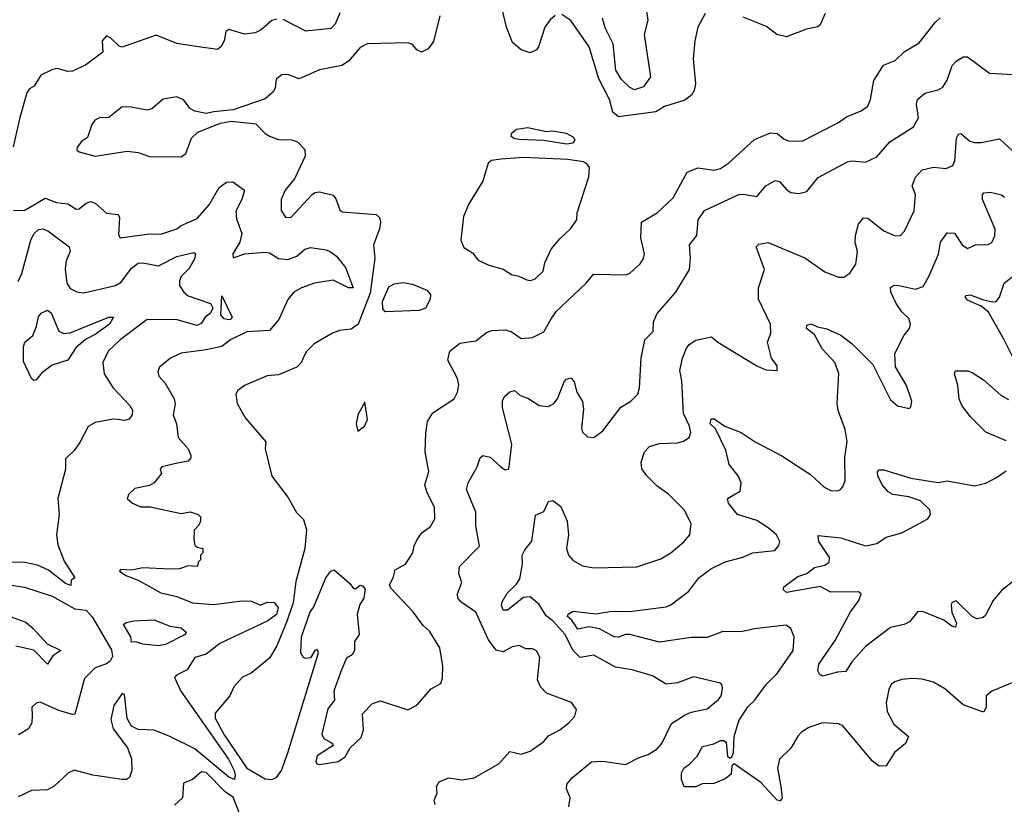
# Model space of a CAD drawing. Extents: x 1843161 to 1959474, y 907081 to 1016326.
# Tile 219 of 256: x 1861062 to 1865407, y 1006436 to 1009898. Entities that reach past the tile are written whole.
import ezdxf

# ---------------------------------------------------------------- set-up
doc = ezdxf.new("R2010")
doc.units = 0

msp = doc.modelspace()

# ---------------------------------------------------------------- linework, layer by layer
at = {"layer": '0CON20XD'}
for points in [[(1863425, 1009916), (1863402.6, 1009897.4), (1863380, 1009865), (1863352.1, 1009777.9), (1863342.5, 1009765), (1863315, 1009751.9), (1863275, 1009764.5), (1863237.4, 1009797.4), (1863210, 1009865), (1863190.6, 1009945)], [(1862195, 1009900.3), (1862175, 1009894.7), (1862127.4, 1009852.6), (1862100.8, 1009839.2), (1862054.1, 1009834.1), (1861985, 1009854.2), (1861972.5, 1009845), (1861964.4, 1009805), (1861951.1, 1009778.9), (1861935, 1009765.6), (1861841.2, 1009778.8), (1861755, 1009792.9), (1861665, 1009829.6), (1861515, 1009776.2), (1861500.8, 1009780.8), (1861465, 1009816.7), (1861445, 1009826.2), (1861426.7, 1009805), (1861428.8, 1009755), (1861353, 1009697), (1861295, 1009670), (1861275, 1009668.9), (1861227.5, 1009682.5), (1861204, 1009676), (1861155, 1009652.5), (1861125.9, 1009604.1), (1861105, 1009593.3), (1861094.5, 1009575.5), (1861063.3, 1009466.7), (1861033.2, 1009336.8)], [(1862916.7, 1009915), (1862887.9, 1009802.1), (1862865, 1009768.4), (1862834.7, 1009754.7), (1862815.3, 1009765.3), (1862795, 1009788.8), (1862775, 1009796.1), (1862595, 1009791.3), (1862564.3, 1009775), (1862513.8, 1009715), (1862484.3, 1009695.7), (1862385, 1009676.9), (1862295, 1009636.4), (1862245, 1009655.4), (1862218.8, 1009655), (1862194.7, 1009635.3), (1862189.4, 1009595), (1862180.6, 1009579.4), (1862145, 1009548.8), (1862005, 1009499.5), (1861919.5, 1009490.5), (1861885, 1009483.1), (1861835, 1009493.8), (1861815, 1009506.2), (1861784.5, 1009544.5), (1861755, 1009557.1), (1861695, 1009547.5), (1861645.8, 1009505), (1861625, 1009498.1), (1861555, 1009511.9), (1861515, 1009512.9), (1861455, 1009466.2), (1861415, 1009464), (1861394, 1009455), (1861381.1, 1009435), (1861361.5, 1009378.5), (1861335, 1009360.5), (1861315.7, 1009335), (1861315, 1009322.5), (1861324.2, 1009314.2), (1861395.8, 1009295.8), (1861536.9, 1009316.9), (1861585, 1009311.2), (1861635, 1009294.2), (1861775, 1009293.3), (1861795, 1009306.7), (1861820.8, 1009375), (1861848.8, 1009401.2), (1861948.7, 1009441.3), (1861995, 1009449.4), (1862105, 1009438), (1862145.4, 1009395.4), (1862165, 1009383.1), (1862205, 1009368.8), (1862262.6, 1009367.4), (1862288.4, 1009358.4), (1862320, 1009325), (1862321.9, 1009295), (1862274.4, 1009195), (1862233.3, 1009145), (1862215.8, 1009105), (1862215.8, 1009055.8), (1862235, 1009026.7), (1862258.8, 1009025), (1862351.4, 1009125), (1862365, 1009135.4), (1862385, 1009138.2), (1862445, 1009124.2), (1862457.7, 1009107.7), (1862475, 1009058.8), (1862485, 1009049.4), (1862635, 1009037.5), (1862649.3, 1009025), (1862653.7, 1009003.7), (1862650.2, 1008975), (1862623.6, 1008905), (1862629.4, 1008845), (1862609.4, 1008690.6), (1862555.5, 1008554.5), (1862525, 1008532.2), (1862475, 1008527.1), (1862445, 1008516.5), (1862362.2, 1008467.8), (1862327, 1008433), (1862311.4, 1008401.4), (1862305, 1008384.2), (1862285, 1008364.5), (1862205, 1008330.8), (1862153.7, 1008326.3), (1862055, 1008284.2), (1862025, 1008261.2), (1862016, 1008245), (1862022.5, 1008205), (1862059.1, 1008139.1), (1862148.6, 1008035), (1862145.8, 1008005), (1862174.5, 1007884.5), (1862245, 1007791.2), (1862284.2, 1007724.2), (1862315, 1007693.3), (1862327.4, 1007647.4), (1862320.2, 1007565), (1862281, 1007419), (1862268.3, 1007325), (1862243.2, 1007246.8), (1862196.8, 1007135), (1862165, 1007080.8), (1862083.8, 1007015), (1862045, 1006997.1), (1862007.5, 1006955), (1861989.2, 1006915), (1861925, 1006838.8), (1861924.6, 1006815.4), (1861965, 1006741.9), (1862065, 1006594.9), (1862145, 1006547.9), (1862175, 1006546.1)], [(1862175, 1006546.1), (1862195, 1006554.6), (1862216.9, 1006585), (1862245, 1006662.5), (1862381.1, 1007105), (1862375, 1007119.2), (1862364.2, 1007115), (1862345, 1007082.5), (1862325, 1007078.8), (1862314.3, 1007084.3), (1862302.9, 1007105), (1862305.7, 1007175), (1862344.1, 1007285), (1862358.3, 1007305), (1862412.5, 1007435), (1862435, 1007464), (1862450, 1007470), (1862519.5, 1007409.5), (1862535, 1007387.5), (1862545, 1007387.5), (1862565, 1007402.5), (1862575, 1007400), (1862586.7, 1007385), (1862581.2, 1007345), (1862562.7, 1007317.3), (1862551.1, 1007275), (1862560, 1007185), (1862540, 1007155), (1862540, 1007115), (1862530, 1007095), (1862505, 1007081.4), (1862478.7, 1007021.3), (1862448.8, 1006935), (1862451.8, 1006895), (1862422.5, 1006857.5), (1862395.7, 1006745.7), (1862405, 1006726.7), (1862442.9, 1006705), (1862446.2, 1006695), (1862375, 1006649.4), (1862369.6, 1006625), (1862373.8, 1006615), (1862385, 1006611.3), (1862467.5, 1006625), (1862498.8, 1006645), (1862520, 1006685), (1862569.5, 1006730.5), (1862580, 1006765), (1862574.2, 1006835.8), (1862619.3, 1006880.7), (1862655, 1006892.5), (1862775, 1006853.3), (1862815, 1006873.3), (1862877.5, 1006945), (1862920.7, 1006969.3), (1862927.7, 1006992.3), (1862929.2, 1007045), (1862916.8, 1007126.8), (1862870.3, 1007200.3), (1862842.5, 1007225), (1862796.9, 1007286.9), (1862699.5, 1007389.5), (1862693.8, 1007405), (1862710, 1007435), (1862719.3, 1007470.7), (1862765, 1007496), (1862797.5, 1007545), (1862803, 1007577), (1862816, 1007605), (1862836.8, 1007633.2), (1862875, 1007661.2), (1862894.4, 1007695.6), (1862893.1, 1007745), (1862858.6, 1007815), (1862850.6, 1007845), (1862866.9, 1007905), (1862851.3, 1007991.3), (1862853.8, 1008075), (1862861.8, 1008125), (1862885, 1008162.9), (1862978.8, 1008225), (1862994.2, 1008255), (1862999.4, 1008285), (1862993.5, 1008315), (1862951.5, 1008395), (1862960.4, 1008435), (1863005, 1008471.2), (1863075, 1008481.5), (1863121.9, 1008518.1), (1863145, 1008526.9), (1863205, 1008529.6), (1863231.6, 1008521.6), (1863275, 1008491.4), (1863325, 1008495.7), (1863375, 1008520.8), (1863408, 1008578), (1863429.5, 1008610.5), (1863562.5, 1008735), (1863593.8, 1008775), (1863737.6, 1008772.4), (1863755, 1008779.2), (1863799.5, 1008820.5), (1863815, 1008843.8), (1863819.5, 1008865), (1863803.2, 1008935), (1863805.8, 1009004.2), (1863875, 1009045.6), (1863945, 1009111.1), (1864008, 1009225), (1864055, 1009244.4), (1864125, 1009233.3), (1864155, 1009241.1), (1864190.5, 1009265), (1864305, 1009369.2), (1864375, 1009398.1), (1864405, 1009395.6), (1864435, 1009370), (1864455, 1009362.9), (1864515, 1009362.2), (1864675, 1009444.5), (1864710.6, 1009469.4), (1864775, 1009495.6), (1864805, 1009516.2), (1864816.9, 1009545), (1864831.3, 1009628.7), (1864873.4, 1009696.6), (1864925, 1009717.1), (1864965, 1009755.6), (1865031.4, 1009795), (1865101.4, 1009885), (1865124.3, 1009905.7)], [(1862475, 1009927.8), (1862455, 1009878), (1862435, 1009858.8), (1862325, 1009846.9), (1862225, 1009898.5)], [(1864086.7, 1009925), (1864054.2, 1009865), (1864041.1, 1009805), (1864034.4, 1009725), (1864044.6, 1009615), (1864038.2, 1009585), (1864025.9, 1009564.1), (1863997.1, 1009542.9), (1863908, 1009515), (1863868.9, 1009491.1), (1863705, 1009469.2), (1863680.1, 1009490.1), (1863664.2, 1009545), (1863617, 1009637), (1863575, 1009777.5), (1863494.5, 1009894.5), (1863455, 1009921.2)], [(1863827.8, 1009935), (1863834.6, 1009895), (1863817.3, 1009832.7), (1863845.6, 1009645), (1863815, 1009601.1), (1863775, 1009588.9), (1863755, 1009598.9), (1863716.2, 1009635), (1863693.1, 1009675), (1863681.5, 1009791.5), (1863645, 1009861.9), (1863634, 1009905)], [(1864616.9, 1009925), (1864594.2, 1009875), (1864584.4, 1009865.6), (1864534.6, 1009855.4), (1864445, 1009822.7), (1864402.7, 1009832.7), (1864357.1, 1009867.1), (1864255, 1009908.1)], [(1862895.8, 1006435), (1862891.2, 1006455), (1862904, 1006485), (1862902, 1006515), (1862913.8, 1006535), (1862955, 1006552.2), (1863015, 1006544.4), (1863067.8, 1006552.2), (1863176.7, 1006615), (1863225, 1006669.2), (1863275, 1006656.9), (1863315, 1006670.6), (1863375, 1006713.3), (1863395, 1006738.8), (1863446.2, 1006765), (1863486, 1006795), (1863511.2, 1006825), (1863518.8, 1006855), (1863496.7, 1006885), (1863386.2, 1006926.2), (1863360, 1006955), (1863347.5, 1006985), (1863357.8, 1007085), (1863343.2, 1007113.2), (1863325, 1007121.4), (1863295, 1007122), (1863266, 1007136), (1863235, 1007130.5), (1863195, 1007109.2), (1863165, 1007115.6), (1863131.1, 1007161.1), (1863075, 1007284.4), (1863008.9, 1007328.9), (1862995.5, 1007345), (1862993.5, 1007365), (1863013.5, 1007415), (1863000, 1007455), (1863002.5, 1007485), (1863091.1, 1007575), (1863074.6, 1007665), (1863075.5, 1007725), (1863034.4, 1007825), (1863040.5, 1007855), (1863081.1, 1007925), (1863094, 1007965), (1863105.7, 1007974.3), (1863138.3, 1007968.3), (1863185, 1007924.3), (1863205, 1007912), (1863220, 1007915), (1863234.5, 1008025), (1863192.5, 1008185), (1863193.1, 1008216.9), (1863202.7, 1008237.3), (1863225, 1008256.2), (1863245, 1008261.2), (1863270, 1008240), (1863305, 1008228.1), (1863355, 1008195.6), (1863395, 1008190.6), (1863419.2, 1008205), (1863434.6, 1008225.4), (1863465, 1008300), (1863475, 1008312), (1863495, 1008317.5), (1863509.4, 1008299.4), (1863521.2, 1008255), (1863545, 1008212.5), (1863549.7, 1008179.7), (1863540.8, 1008095), (1863545, 1008077.5), (1863567, 1008057), (1863595, 1008054), (1863635, 1008084.2), (1863715, 1008188), (1863756.8, 1008213.2), (1863790, 1008245), (1863796.8, 1008273.2), (1863804.5, 1008405), (1863820.6, 1008485), (1863857.7, 1008522.3), (1863858.2, 1008565), (1863875, 1008602), (1863956.9, 1008695), (1864017.1, 1008795), (1864022.5, 1008845), (1864017.8, 1008905), (1864049.4, 1008945), (1864056.5, 1009015), (1864084.2, 1009055.8), (1864235, 1009126.5), (1864255, 1009128.1), (1864315, 1009116.9), (1864354.7, 1009165.3), (1864395, 1009188.5), (1864415, 1009184.3), (1864447, 1009147), (1864465, 1009135.6), (1864500.3, 1009130.3), (1864535, 1009140), (1864585, 1009201.9), (1864715, 1009270), (1864735, 1009274.5), (1864795, 1009269.5), (1864845, 1009293.3), (1864901.9, 1009358.1), (1865005.4, 1009424.6), (1865028.6, 1009465), (1865019.7, 1009525), (1865024.3, 1009545.7), (1865056.6, 1009573.4), (1865115, 1009588.1), (1865135, 1009600.6), (1865155, 1009630.8), (1865176.4, 1009695), (1865194.7, 1009715.3), (1865225, 1009734.3), (1865245, 1009733.1), (1865342, 1009662), (1865474.4, 1009654.4)], [(1863475, 1009350), (1863505, 1009354), (1863513.3, 1009365), (1863507.3, 1009377.3), (1863475, 1009396.2), (1863413.6, 1009406.4), (1863385, 1009402.5), (1863305, 1009421.2), (1863255, 1009413.3), (1863232.5, 1009395), (1863230, 1009385), (1863243.3, 1009375), (1863265, 1009370.5), (1863375, 1009366.2), (1863475, 1009350)], [(1863485.7, 1006425), (1863491.2, 1006465), (1863474.4, 1006504.4), (1863475.8, 1006525), (1863501.4, 1006555), (1863585, 1006623.1), (1863635, 1006626.9), (1863735, 1006611.5), (1863795, 1006643.1), (1863835, 1006655.7), (1863875, 1006681.4), (1863895.7, 1006705), (1863937.6, 1006792.4), (1863999.1, 1006830.9), (1864025, 1006843.3), (1864095, 1006858), (1864145, 1006898.6), (1864156.9, 1006915), (1864162.9, 1006945), (1864162.3, 1006962.3), (1864155, 1006971.2), (1864035, 1006997.8), (1863965, 1006971.5), (1863915, 1006966), (1863855, 1007002.9), (1863765, 1007029.5), (1863691.7, 1007041.7), (1863595, 1007094.4), (1863535, 1007083.3), (1863505, 1007114.4), (1863467.3, 1007187.3), (1863415.2, 1007245), (1863385, 1007267.1), (1863355, 1007317.5), (1863315, 1007350.9), (1863285, 1007348.9), (1863215, 1007293.3), (1863195, 1007292.5), (1863187.9, 1007315), (1863191.3, 1007328.7), (1863213, 1007367), (1863255, 1007407.3), (1863268.5, 1007431.5), (1863280.3, 1007495), (1863280, 1007535), (1863291.3, 1007558.7), (1863322.4, 1007597.6), (1863338.6, 1007711.4), (1863375, 1007727.5), (1863395, 1007772.5), (1863415, 1007776), (1863450.5, 1007750.5), (1863478, 1007685), (1863484.4, 1007625), (1863475.5, 1007565), (1863484.4, 1007535), (1863505, 1007512.2), (1863545, 1007487.5), (1863595, 1007479.6), (1863785, 1007484.3), (1863891.1, 1007518.9), (1863935, 1007545.7), (1863994.5, 1007595.5), (1864019.2, 1007625), (1864025.5, 1007675.5), (1863994.4, 1007735), (1863925.8, 1007805), (1863875, 1007840), (1863829.4, 1007885), (1863806.7, 1007916.7), (1863804.5, 1007945), (1863818.7, 1007991.3), (1863841.2, 1008015), (1863885, 1008027.5), (1863965, 1008031.1), (1863991.4, 1008038.6), (1864016.7, 1008055), (1864024.1, 1008075.9), (1864017.2, 1008105), (1863990.6, 1008160.6), (1863983.6, 1008305), (1863975, 1008350), (1863987.5, 1008405), (1864005, 1008448.8), (1864016.2, 1008465), (1864045, 1008483.8), (1864115, 1008498.8), (1864143.3, 1008475), (1864315, 1008370), (1864355, 1008352.5), (1864405, 1008350), (1864405, 1008370), (1864380, 1008405), (1864361.4, 1008475), (1864376.9, 1008515), (1864374.5, 1008555), (1864321.8, 1008665), (1864321.9, 1008715), (1864349.1, 1008795), (1864311.9, 1008895), (1864323.1, 1008906.9), (1864365, 1008914.6), (1864526.5, 1008846.5), (1864615, 1008785.6), (1864675, 1008761.9), (1864698.7, 1008761.3), (1864725, 1008780), (1864751.4, 1008818.6), (1864758.7, 1008875), (1864749.1, 1008915), (1864750, 1008945), (1864763.8, 1008995), (1864785, 1009023.8), (1864805, 1009022), (1864875, 1008965.6), (1864925, 1008944.3), (1864948.8, 1008945), (1864967.1, 1008965), (1865008.9, 1009055), (1865014.4, 1009125), (1865000, 1009165), (1865015, 1009203.3), (1865045, 1009235.7), (1865095, 1009247.1), (1865150.8, 1009240.8), (1865180, 1009255), (1865188.8, 1009275), (1865195.4, 1009374.6), (1865205, 1009392), (1865214.3, 1009395.7), (1865255, 1009362.1), (1865275, 1009355.5), (1865305, 1009355.6), (1865385, 1009372), (1865461.3, 1009301.3)], [(1863315, 1008747.3), (1863335, 1008753.5), (1863372, 1008788), (1863380, 1008825), (1863408.1, 1008885), (1863447.1, 1008932.9), (1863492.5, 1008975), (1863520, 1009015), (1863521.9, 1009045), (1863572.9, 1009205), (1863576.2, 1009245), (1863568.3, 1009258.3), (1863550, 1009270), (1863480.8, 1009280.8), (1863285, 1009289), (1863185, 1009283), (1863144.3, 1009275.8), (1863129.4, 1009265), (1863105.8, 1009185), (1863044, 1009085), (1863020.9, 1009029.1), (1863008.2, 1008925), (1863022.7, 1008892.7), (1863059.6, 1008869.6), (1863085, 1008836), (1863132.5, 1008815), (1863195, 1008797.5), (1863233, 1008773), (1863265, 1008766.7), (1863299.8, 1008749.8), (1863315, 1008747.3)], [(1861035, 1009055.6), (1861085, 1009056.9), (1861175, 1009110), (1861225, 1009091.2), (1861275, 1009084.6), (1861311.1, 1009061.1), (1861325, 1009063.5), (1861355, 1009087.9), (1861375.4, 1009095.4), (1861395, 1009087.5), (1861445, 1009044.6), (1861497.6, 1009037.6), (1861502.2, 1009025), (1861497.9, 1008947.9), (1861505.6, 1008935.6), (1861635, 1008953.6), (1861685, 1008951.1), (1861755, 1008974.7), (1861771.8, 1008988.2), (1861845, 1009020), (1861898.7, 1009081.3), (1861942.1, 1009157.9), (1861975, 1009181.2), (1862003, 1009183), (1862053.8, 1009145), (1862042.7, 1009105), (1862016.4, 1009053.6), (1862019.1, 1009019.1), (1862042.5, 1008955), (1862033.2, 1008916.8), (1862003.1, 1008865), (1862005, 1008846.7), (1862056, 1008864), (1862145, 1008872.5), (1862165, 1008868.8), (1862205, 1008844.7), (1862245, 1008839.7), (1862285.6, 1008854.4), (1862320, 1008885), (1862345, 1008893.3), (1862415, 1008882.5), (1862434.1, 1008874.1), (1862460, 1008855), (1862499.5, 1008805), (1862533.3, 1008715), (1862513.8, 1008715), (1862445, 1008748.2), (1862363.3, 1008735), (1862306.2, 1008715), (1862272, 1008695), (1862246.2, 1008663.8), (1862206.5, 1008575), (1862165, 1008527.1), (1862065, 1008520), (1861992.9, 1008485), (1861953.7, 1008456.3), (1861885, 1008440.6), (1861775, 1008426.4), (1861727.5, 1008405), (1861679.2, 1008365), (1861672.5, 1008345), (1861676, 1008325), (1861703.8, 1008293.8), (1861744.6, 1008224.6), (1861748, 1008202), (1861740, 1008155), (1861754.4, 1008115), (1861761.9, 1008055), (1861806, 1008005), (1861818, 1007975), (1861818, 1007965), (1861805, 1007950), (1861759.4, 1007940.6), (1861690, 1007925), (1861682.5, 1007915), (1861687.5, 1007895), (1861656.2, 1007855), (1861635, 1007842.2), (1861570.3, 1007829.7), (1861544.2, 1007805), (1861537.1, 1007785), (1861560, 1007765), (1861595, 1007748.6), (1861637.9, 1007747.9), (1861775, 1007718.6), (1861815, 1007726.8), (1861850, 1007715), (1861860, 1007705), (1861860, 1007685), (1861853, 1007667), (1861832.5, 1007645), (1861830, 1007605), (1861835, 1007580), (1861845, 1007570), (1861870, 1007565), (1861870, 1007545), (1861860, 1007535), (1861860, 1007515), (1861850, 1007505), (1861847.5, 1007485), (1861805, 1007488), (1861767.5, 1007475), (1861725, 1007472.9), (1861605, 1007479.7), (1861555, 1007469.4), (1861507.5, 1007472.5), (1861502.5, 1007465), (1861530, 1007445), (1861585, 1007424.3), (1861685, 1007368.9), (1861755, 1007352.3), (1861824.7, 1007324.7), (1861918.1, 1007318.1), (1862043.3, 1007333.3), (1862085, 1007331.8), (1862125, 1007314.7), (1862155, 1007328.6), (1862185, 1007326.5), (1862203.5, 1007305), (1862195, 1007273.9), (1862157.9, 1007245), (1861945, 1007145.5), (1861885, 1007098.5), (1861835, 1007084.4), (1861801.2, 1007028.8), (1861753.8, 1007006.2), (1861745.6, 1006995), (1861773.6, 1006935), (1861983.2, 1006635), (1862008.9, 1006585), (1862013.8, 1006565), (1862010, 1006545), (1861985, 1006556.2), (1861835, 1006680.6), (1861725, 1006735.5), (1861655, 1006763.5), (1861585, 1006765.7), (1861555, 1006781.2), (1861537.3, 1006815), (1861525, 1006921.2), (1861515, 1006924.2), (1861478.3, 1006871.7), (1861465, 1006810), (1861475, 1006768.8), (1861537.8, 1006685), (1861555, 1006636.7), (1861556.9, 1006585), (1861546.4, 1006553.6), (1861534.3, 1006545.7), (1861514.3, 1006545.7), (1861385.3, 1006565.3), (1861302.8, 1006587.2), (1861278, 1006575), (1861215, 1006515.8), (1861185, 1006500), (1861115, 1006497.1), (1861055, 1006469.2)], [(1865445, 1006973.9), (1865352, 1006935), (1865326.7, 1006915), (1865327, 1006863), (1865315, 1006842.9), (1865225, 1006875.6), (1865144.5, 1006945), (1865094, 1006975), (1865045, 1006987.9), (1864999.4, 1006990.6), (1864955, 1006987.1), (1864923.4, 1006976.6), (1864907.5, 1006965), (1864897.2, 1006942.8), (1864886.2, 1006883.8), (1864889.2, 1006845), (1864919.4, 1006789.4), (1864983.3, 1006735), (1864971.2, 1006705), (1864922.9, 1006665), (1864885, 1006605.8), (1864855, 1006604.4), (1864825, 1006626.7), (1864695, 1006782.7), (1864675, 1006790.9), (1864605, 1006796.2), (1864544.2, 1006775), (1864512.2, 1006755), (1864495, 1006737.1), (1864465, 1006684.2), (1864415.5, 1006635), (1864406.4, 1006595), (1864420, 1006515), (1864427.1, 1006462.9), (1864418, 1006452), (1864405, 1006453.8), (1864331.8, 1006531.8), (1864215, 1006615.3), (1864204, 1006606), (1864201.2, 1006568.8), (1864175, 1006548.1), (1864125, 1006528.3), (1864074.2, 1006525.8), (1864045, 1006512.8), (1863993.8, 1006513.8), (1863982.5, 1006545), (1863982.5, 1006575), (1863992.5, 1006595), (1864017.5, 1006612.5), (1864051.1, 1006648.9), (1864075, 1006691.1), (1864125, 1006702.7), (1864155, 1006716.9), (1864168.1, 1006718.1), (1864179.9, 1006709.9), (1864185, 1006648.6), (1864195, 1006639.6), (1864205.2, 1006644.8), (1864212.6, 1006665), (1864214.5, 1006735), (1864235.6, 1006805), (1864275, 1006865.6), (1864305, 1006893.5), (1864355.9, 1006965), (1864405, 1007012.9), (1864475.4, 1007115), (1864480, 1007175), (1864465, 1007212), (1864443.7, 1007226.3), (1864305, 1007210.7), (1864245, 1007197.2), (1864165, 1007198.8), (1864095, 1007172.1), (1864025, 1007171.6), (1863885, 1007152), (1863755, 1007185.3), (1863735, 1007185.2), (1863705, 1007173.8), (1863685, 1007174.8), (1863620.1, 1007210.1), (1863575, 1007219.5), (1863525, 1007209.2), (1863499, 1007249), (1863480, 1007265), (1863482.2, 1007275), (1863505, 1007287.9), (1863605, 1007276.2), (1863675, 1007288.5), (1863753.6, 1007286.4), (1863915, 1007306.9), (1863935, 1007315.6), (1864014.2, 1007375.8), (1864059.5, 1007435), (1864111.9, 1007475), (1864175, 1007505.3), (1864253, 1007527), (1864295, 1007546.1), (1864394.3, 1007555.7), (1864412.4, 1007577.6), (1864416.5, 1007595), (1864401.1, 1007625), (1864365, 1007656.2), (1864315, 1007688.2), (1864230, 1007715), (1864189.2, 1007765), (1864186, 1007785), (1864242, 1007818), (1864245.4, 1007855), (1864232.3, 1007885), (1864192.4, 1007935), (1864178, 1007998), (1864131.9, 1008091.9), (1864109.3, 1008115), (1864112.8, 1008137.2), (1864127, 1008137), (1864173.9, 1008103.9), (1864245, 1008076.9), (1864307.5, 1008035), (1864425, 1007973.1), (1864551.4, 1007891.4), (1864612, 1007835), (1864641.1, 1007821.1), (1864670.8, 1007819.2), (1864684.4, 1007825.6), (1864695, 1007836.7), (1864704.3, 1007865), (1864703.6, 1007966.4), (1864713.7, 1008036.3), (1864705, 1008090), (1864674.1, 1008174.1), (1864668.9, 1008205), (1864676.8, 1008336.8), (1864659.6, 1008385), (1864602.5, 1008445), (1864569.5, 1008509.5), (1864534, 1008535), (1864535, 1008550), (1864555, 1008556.2), (1864582.5, 1008542.5), (1864624.3, 1008534.3), (1864685.4, 1008505.4), (1864735, 1008468.1), (1864826.9, 1008376.9), (1864905, 1008220), (1864935, 1008194), (1864987, 1008183), (1864995, 1008190), (1864998, 1008215), (1864975, 1008283.3), (1864926.6, 1008366.6), (1864923.5, 1008425), (1864965, 1008506.2), (1864988.6, 1008535), (1864993.3, 1008555), (1864985, 1008579.2), (1864955, 1008608.1), (1864929.2, 1008645), (1864905.8, 1008695), (1864904.3, 1008715.7), (1864917.5, 1008725), (1864935, 1008726.9), (1865015, 1008708.5), (1865049.3, 1008720.7), (1865074.4, 1008764.4), (1865116.1, 1008863.9), (1865125, 1008915.8), (1865155, 1008957.1), (1865186.4, 1008956.4), (1865221.4, 1008905), (1865245, 1008888), (1865280, 1008905), (1865335, 1008905.8), (1865352, 1008915), (1865365.3, 1008944.7), (1865365.9, 1008974.1), (1865311.1, 1009105), (1865310, 1009125), (1865316.4, 1009133.6), (1865345, 1009136.2), (1865394, 1009125), (1865407.9, 1009115)], [(1861055, 1008742), (1861071.4, 1008778.6), (1861112.2, 1008925), (1861125, 1008952.5), (1861145, 1008972.5), (1861165, 1008974.4), (1861186.6, 1008966.6), (1861280, 1008895), (1861284.4, 1008875), (1861266.9, 1008833.1), (1861262.5, 1008797.5), (1861270, 1008735), (1861285, 1008711.5), (1861315, 1008696.8), (1861345, 1008692.5), (1861485.5, 1008725.5), (1861510.2, 1008739.8), (1861555, 1008801.8), (1861585, 1008823.8), (1861605, 1008825.4), (1861675, 1008811.5), (1861755, 1008853.3), (1861831.2, 1008871.2), (1861838, 1008865), (1861835.4, 1008845), (1861809.7, 1008800.3), (1861774.6, 1008765), (1861766.9, 1008745), (1861767.5, 1008725), (1861786.5, 1008695), (1861805, 1008678.8), (1861905, 1008645.2), (1861914.4, 1008625), (1861905, 1008602.2), (1861881.3, 1008585), (1861863.3, 1008556.7), (1861845, 1008548), (1861757.2, 1008572.8), (1861625, 1008575.4), (1861505, 1008485.4), (1861452.1, 1008435), (1861429.1, 1008385), (1861434.5, 1008335), (1861472.7, 1008275), (1861548.6, 1008195), (1861559.4, 1008175), (1861559.2, 1008155), (1861546, 1008135), (1861525, 1008130), (1861495.9, 1008134.1), (1861474.1, 1008135.9), (1861395, 1008120), (1861365, 1008103.3), (1861327.3, 1008032.7), (1861302.5, 1007997.5), (1861265, 1007960), (1861264.4, 1007915), (1861230.8, 1007785), (1861236.8, 1007715), (1861225.3, 1007625), (1861231.1, 1007581.1), (1861258.4, 1007508.4), (1861306.2, 1007435), (1861290, 1007425), (1861288.3, 1007401.7), (1861265, 1007410), (1861188.8, 1007468.8), (1861140.7, 1007490.7), (1861085, 1007503.6), (1860992.5, 1007505)], [(1865515.8, 1008264.2), (1865405, 1008488.6), (1865336.8, 1008606.8), (1865305, 1008633.3), (1865245, 1008660.8), (1865234, 1008675), (1865238.8, 1008681.2), (1865256, 1008684), (1865315, 1008661.1), (1865355, 1008652.5), (1865371.2, 1008655), (1865385, 1008674.2), (1865406, 1008735), (1865455, 1008774.2)], [(1862675, 1008608.8), (1862664.2, 1008624.2), (1862663.1, 1008655), (1862691.4, 1008718.6), (1862715, 1008732.8), (1862755, 1008737.5), (1862795, 1008730.5), (1862858.6, 1008705), (1862874.4, 1008685), (1862873.1, 1008665), (1862853.1, 1008625), (1862825, 1008614.6), (1862675, 1008608.8)], [(1861985, 1008572.8), (1861965, 1008577.2), (1861949.2, 1008595), (1861955, 1008680), (1862000.5, 1008585), (1861994.4, 1008575), (1861985, 1008572.8)], [(1861125, 1008305.7), (1861115, 1008314.3), (1861079, 1008389), (1861079.4, 1008455), (1861085, 1008475.6), (1861120.5, 1008505), (1861136.5, 1008543.5), (1861145, 1008586.7), (1861156.5, 1008603.5), (1861185, 1008615.6), (1861201.9, 1008605), (1861235, 1008524), (1861255, 1008512.5), (1861285, 1008516.2), (1861455.5, 1008585.5), (1861475.8, 1008585.8), (1861458, 1008555), (1861395, 1008508.8), (1861353, 1008487), (1861309.4, 1008450.6), (1861274.5, 1008395), (1861205, 1008372.9), (1861160.5, 1008339.5), (1861135, 1008309.4), (1861125, 1008305.7)], [(1865415, 1008040), (1865325, 1008077.9), (1865257.9, 1008145), (1865219.5, 1008195), (1865208.2, 1008225), (1865201.2, 1008285), (1865187.1, 1008335), (1865191.7, 1008348.3), (1865245, 1008348), (1865265, 1008341.4), (1865315, 1008308.5), (1865391.7, 1008241.7), (1865425, 1008221.9)], [(1862555, 1008082.5), (1862583.3, 1008105), (1862596.4, 1008133.6), (1862585, 1008210), (1862555, 1008154.2), (1862547.5, 1008115), (1862555, 1008082.5)], [(1865515, 1007472.9), (1865395, 1007379.2), (1865357.1, 1007335), (1865322.3, 1007267.7), (1865311.2, 1007258.8), (1865285, 1007254.2), (1865265, 1007264.4), (1865195, 1007333.8), (1865175, 1007326.7), (1865172.5, 1007315), (1865175, 1007282.5), (1865195.6, 1007235), (1865191.7, 1007218.3), (1865175, 1007221.4), (1865139.2, 1007249.2), (1865050, 1007285), (1865025, 1007287.1), (1864988.9, 1007241.1), (1864965, 1007229.6), (1864905, 1007216.5), (1864795, 1007131.9), (1864734.7, 1007065.3), (1864707.8, 1007022.2), (1864670.7, 1007019.3), (1864605, 1007002), (1864590.8, 1007010.8), (1864584.3, 1007025), (1864588.5, 1007055), (1864660.6, 1007159.4), (1864728.5, 1007285), (1864764.2, 1007335), (1864775.8, 1007365), (1864763.9, 1007373.9), (1864641.7, 1007371.7), (1864595, 1007397.5), (1864445, 1007370.5), (1864432, 1007382), (1864434.5, 1007395), (1864495, 1007440.9), (1864535.3, 1007454.7), (1864569.3, 1007480.7), (1864615, 1007491.5), (1864634.2, 1007505), (1864635.6, 1007525), (1864588.5, 1007595), (1864585, 1007622.5), (1864685, 1007611.5), (1864795, 1007577.1), (1864843.8, 1007586.2), (1864885.4, 1007614.6), (1864955, 1007633.2), (1865069.4, 1007695), (1865081.1, 1007715), (1865077.8, 1007735), (1865036.5, 1007775), (1864985, 1007792.9), (1864915, 1007802.7), (1864895, 1007814.6), (1864867.5, 1007845), (1864848, 1007885), (1864847.6, 1007902.4), (1864855, 1007911.5), (1864875, 1007911.3), (1864995, 1007874.7), (1865115, 1007855.6), (1865155, 1007862.5), (1865275, 1007840.5), (1865325, 1007853.1), (1865372.8, 1007877.2), (1865415, 1007907.1)], [(1861005.3, 1007405.3), (1861083.6, 1007393.6), (1861205, 1007353.8), (1861305, 1007297.8), (1861355, 1007292.9), (1861382.6, 1007262.6), (1861467, 1007117), (1861471.9, 1007088.1), (1861462.3, 1007067.7), (1861445, 1007055.3), (1861395, 1007038.9), (1861348.8, 1006991.2), (1861305, 1006834.3), (1861295, 1006831.8), (1861235, 1006849.7), (1861153.4, 1006886.6), (1861135, 1006882), (1861116, 1006865), (1861117.2, 1006827.2), (1861116.2, 1006795), (1861101.2, 1006768.8), (1861057.2, 1006742.8)], [(1861025, 1007263.8), (1861089.5, 1007239.5), (1861122.4, 1007212.4), (1861184, 1007144), (1861244.2, 1007115), (1861208.7, 1007091.3), (1861185, 1007054.6), (1861125, 1007116.2), (1861045, 1007134.4)], [(1861674.1, 1007135.9), (1861605, 1007141.9), (1861575, 1007153.2), (1861555, 1007151.2), (1861553.1, 1007175), (1861520.8, 1007229.2), (1861532, 1007238), (1861566.2, 1007245), (1861655, 1007250.4), (1861725, 1007221.6), (1861775, 1007214), (1861797.5, 1007195), (1861792.9, 1007185), (1861705, 1007140.8), (1861674.1, 1007135.9)], [(1862032.5, 1006395), (1862005, 1006467.3), (1861970, 1006490), (1861885, 1006577), (1861865, 1006580), (1861825, 1006545.4), (1861785, 1006528.8), (1861780, 1006465), (1861745, 1006432.5)]]:
    msp.add_lwpolyline(points, dxfattribs=at)

doc.saveas('drawing.dxf')
